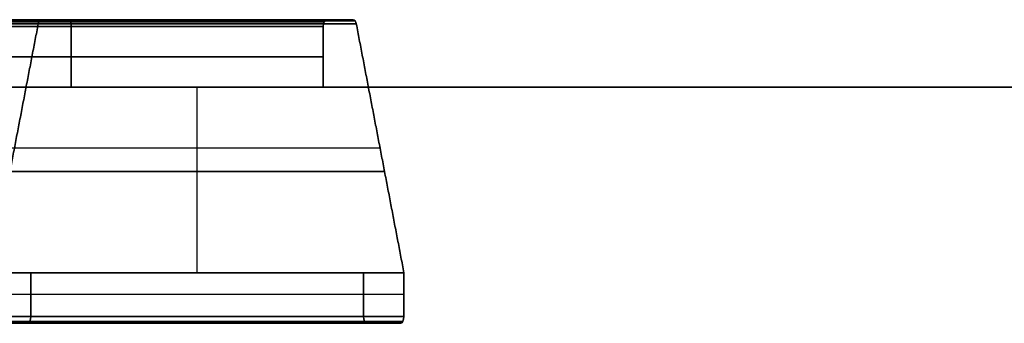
# Model space of a CAD drawing. Header units: millimetres. Extents: x -1100 to 1100, y -7 to 710.
# Tile 3 of 256: x -560 to -531, y -7 to 2. Entities that reach past the tile are written whole.
import ezdxf

# ---------------------------------------------------------------- set-up
doc = ezdxf.new("R2010")
doc.units = ezdxf.units.MM
doc.header["$MEASUREMENT"] = 0
doc.layers.add('IGES LEVEL 17', color=7, linetype='Continuous')
doc.layers.add('IGES LEVEL 3', color=7, linetype='Continuous')

msp = doc.modelspace()

# ---------------------------------------------------------------- linework, layer by layer
at = {"layer": 'IGES LEVEL 17', "extrusion": (0.877896, 0, 0.478852)}
for centre, start, end in [((1.8, 4.607, -634.698), 0, 68.1986), ((1.8, 2.942, -634.698), 270, 0), ((1.8, -13.058, -634.698), 0, 90), ((1.8, -14.723, -634.698), 291.8014, 0), ((-6.8, 5.442, -634.698), 180, 270), ((-6.8, -15.558, -634.698), 90, 180), ((-6.8, -17.658, -634.698), 180, 270)]:
    msp.add_arc(centre, 0.2, start, end, dxfattribs=at)
at = {"layer": 'IGES LEVEL 17', "color": 253, "extrusion": (0.877896, 0, 0.478852)}
for centre, start, end in [((1.8, 4.607, -634.698), 0, 68.1986), ((1.8, 4.607, -634.698), 0, 68.1986), ((1.8, 2.942, -634.698), 270, 0), ((1.8, 2.942, -634.698), 270, 0), ((1.8, -13.058, -634.698), 0, 90), ((1.8, -13.058, -634.698), 0, 90), ((1.8, -14.723, -634.698), 291.8014, 0), ((1.8, -14.723, -634.698), 291.8014, 0), ((-6.8, 5.442, -634.698), 180, 270), ((-6.8, 5.442, -634.698), 180, 270), ((-6.8, -15.558, -634.698), 90, 180), ((-6.8, -15.558, -634.698), 90, 180), ((-6.8, -17.658, -634.698), 180, 270), ((-6.8, -17.658, -634.698), 180, 270)]:
    msp.add_arc(centre, 0.2, start, end, dxfattribs=at)
at = {"layer": 'IGES LEVEL 17', "extrusion": (0.877896, 0, -0.478852)}
for centre, start, end in [((1.8, -4.607, -634.698), 291.8014, 0), ((1.8, -2.942, -634.698), 0, 90), ((1.8, 13.058, -634.698), 270, 0), ((1.8, 14.723, -634.698), 0, 68.1986), ((-6.8, -5.442, -634.698), 90, 180), ((-6.8, 15.558, -634.698), 180, 270), ((-6.8, 17.658, -634.698), 90, 180)]:
    msp.add_arc(centre, 0.2, start, end, dxfattribs=at)
at = {"layer": 'IGES LEVEL 17', "color": 253, "extrusion": (0.877896, 0, -0.478852)}
for centre, start, end in [((1.8, -4.607, -634.698), 291.8014, 0), ((1.8, -4.607, -634.698), 291.8014, 0), ((1.8, -2.942, -634.698), 0, 90), ((1.8, -2.942, -634.698), 0, 90), ((1.8, 13.058, -634.698), 270, 0), ((1.8, 13.058, -634.698), 270, 0), ((1.8, 14.723, -634.698), 0, 68.1986), ((1.8, 14.723, -634.698), 0, 68.1986), ((-6.8, -5.442, -634.698), 90, 180), ((-6.8, -5.442, -634.698), 90, 180), ((-6.8, 15.558, -634.698), 180, 270), ((-6.8, 15.558, -634.698), 180, 270), ((-6.8, 17.658, -634.698), 90, 180), ((-6.8, 17.658, -634.698), 90, 180)]:
    msp.add_arc(centre, 0.2, start, end, dxfattribs=at)
at = {"layer": 'IGES LEVEL 17'}
for points in [[(-616.556, 1.874, -330.845), (-588.025, 1.874, -315.282), (-559.493, 1.874, -299.719)], [(-559.493, 1.874, 299.719), (-588.025, 1.874, 315.282), (-616.556, 1.874, 330.845)], [(-559.404, 2, -299.882), (-587.936, 2, -315.445), (-616.467, 2, -331.008)], [(-616.467, 2, 331.008), (-587.936, 2, 315.445), (-559.404, 2, 299.882)], [(-615.67, 2, -332.469), (-587.139, 2, -316.906), (-558.607, 2, -301.344)], [(-558.607, 2, 301.344), (-587.139, 2, 316.906), (-615.67, 2, 332.469)], [(-558.511, 1.8, -301.519), (-587.043, 1.8, -317.082), (-615.574, 1.8, -332.645)], [(-615.574, 1.8, 332.645), (-587.043, 1.8, 317.082), (-558.511, 1.8, 301.519)], [(-608.104, 1.8, -346.34), (-579.573, 1.8, -330.777), (-551.041, 1.8, -315.214)], [(-551.041, 1.8, 315.214), (-579.573, 1.8, 330.777), (-608.104, 1.8, 346.34)], [(-550.945, 2, -315.39), (-579.477, 2, -330.953), (-608.009, 2, -346.515)], [(-608.009, 2, 346.515), (-579.477, 2, 330.953), (-550.945, 2, 315.39)], [(-607.212, 2, -347.977), (-578.68, 2, -332.414), (-550.148, 2, -316.851)], [(-550.148, 2, 316.851), (-578.68, 2, 332.414), (-607.212, 2, 347.977)], [(-550.059, 1.874, -317.014), (-578.591, 1.874, -332.577), (-607.123, 1.874, -348.14)], [(-607.123, 1.874, 348.14), (-578.591, 1.874, 332.577), (-550.059, 1.874, 317.014)], [(-559.493, 1.874, -299.719), (-560.199, -1.813, -298.425), (-560.906, -5.5, -297.13)], [(-560.906, -5.5, 297.13), (-560.199, -1.813, 298.425), (-559.493, 1.874, 299.719)], [(-558.607, 2, -301.344), (-559.006, 2, -300.613), (-559.404, 2, -299.882)], [(-559.404, 2, 299.882), (-559.006, 2, 300.613), (-558.607, 2, 301.344)], [(-558.511, 0, -301.519), (-558.511, 0.9, -301.519), (-558.511, 1.8, -301.519)], [(-558.511, 1.8, 301.519), (-558.511, 0.9, 301.519), (-558.511, 0, 301.519)], [(-551.041, 1.8, -315.214), (-551.041, 0.9, -315.214), (-551.041, 0, -315.214)], [(-551.041, 0, 315.214), (-551.041, 0.9, 315.214), (-551.041, 1.8, 315.214)], [(-550.148, 2, -316.851), (-550.547, 2, -316.121), (-550.945, 2, -315.39)], [(-550.945, 2, 315.39), (-550.547, 2, 316.121), (-550.148, 2, 316.851)], [(-548.647, -5.5, -319.604), (-549.353, -1.813, -318.309), (-550.059, 1.874, -317.014)], [(-550.059, 1.874, 317.014), (-549.353, -1.813, 318.309), (-548.647, -5.5, 319.604)], [(-615.574, 0, -332.645), (-587.043, 0, -317.082), (-558.511, 0, -301.519)], [(-608.104, 0, -346.34), (-579.573, 0, -330.777), (-551.041, 0, -315.214)], [(-551.041, 0, -315.214), (-554.776, 0, -308.367), (-558.511, 0, -301.519)], [(-615.574, 0, 332.645), (-587.043, 0, 317.082), (-558.511, 0, 301.519)], [(-608.104, 0, 346.34), (-579.573, 0, 330.777), (-551.041, 0, 315.214)], [(-558.511, 0, 301.519), (-554.776, 0, 308.367), (-551.041, 0, 315.214)], [(-616.772, -5.5, -330.45), (-588.24, -5.5, -314.887), (-559.708, -5.5, -299.324)], [(-616.772, -5.5, 330.45), (-588.24, -5.5, 314.887), (-559.708, -5.5, 299.324)], [(-606.907, -5.5, -348.535), (-578.376, -5.5, -332.972), (-549.844, -5.5, -317.409)], [(-606.907, -5.5, 348.535), (-578.376, -5.5, 332.972), (-549.844, -5.5, 317.409)], [(-605.71, -5.5, -350.729), (-577.179, -5.5, -335.167), (-548.647, -5.5, -319.604)], [(-605.71, -5.5, 350.729), (-577.179, -5.5, 335.167), (-548.647, -5.5, 319.604)], [(-559.708, -6.8, -299.324), (-559.708, -6.15, -299.324), (-559.708, -5.5, -299.324)], [(-559.708, -5.5, -299.324), (-554.776, -5.5, -308.367), (-549.844, -5.5, -317.409)], [(-549.844, -5.5, 317.409), (-554.776, -5.5, 308.367), (-559.708, -5.5, 299.324)], [(-559.708, -5.5, 299.324), (-559.708, -6.15, 299.324), (-559.708, -6.8, 299.324)], [(-549.844, -5.5, -317.409), (-549.844, -6.15, -317.409), (-549.844, -6.8, -317.409)], [(-549.844, -6.8, 317.409), (-549.844, -6.15, 317.409), (-549.844, -5.5, 317.409)], [(-548.647, -6.8, -319.604), (-548.647, -6.15, -319.604), (-548.647, -5.5, -319.604)], [(-548.647, -5.5, 319.604), (-548.647, -6.15, 319.604), (-548.647, -6.8, 319.604)], [(-559.804, -7, -299.149), (-588.336, -7, -314.712), (-616.867, -7, -330.274)], [(-616.867, -7, 330.274), (-588.336, -7, 314.712), (-559.804, -7, 299.149)], [(-616.772, -6.8, -330.45), (-588.24, -6.8, -314.887), (-559.708, -6.8, -299.324)], [(-559.708, -6.8, 299.324), (-588.24, -6.8, 314.887), (-616.772, -6.8, 330.45)], [(-549.844, -6.8, -317.409), (-578.376, -6.8, -332.972), (-606.907, -6.8, -348.535)], [(-606.907, -6.8, 348.535), (-578.376, -6.8, 332.972), (-549.844, -6.8, 317.409)], [(-606.811, -7, -348.71), (-578.28, -7, -333.147), (-549.748, -7, -317.585)], [(-549.748, -7, 317.585), (-578.28, -7, 333.147), (-606.811, -7, 348.71)], [(-548.743, -7, -319.428), (-577.274, -7, -334.991), (-605.806, -7, -350.554)], [(-605.806, -7, 350.554), (-577.274, -7, 334.991), (-548.743, -7, 319.428)], [(-605.71, -6.8, -350.729), (-577.179, -6.8, -335.167), (-548.647, -6.8, -319.604)], [(-548.647, -6.8, 319.604), (-577.179, -6.8, 335.167), (-605.71, -6.8, 350.729)], [(-560.81, -7, -297.305), (-560.307, -7, -298.227), (-559.804, -7, -299.149)], [(-559.804, -7, 299.149), (-560.307, -7, 298.227), (-560.81, -7, 297.305)], [(-549.748, -7, -317.585), (-549.245, -7, -318.506), (-548.743, -7, -319.428)], [(-548.743, -7, 319.428), (-549.245, -7, 318.506), (-549.748, -7, 317.585)]]:
    msp.add_open_spline(points, degree=2, dxfattribs=at)
at = {"layer": 'IGES LEVEL 17', "color": 253}
for points in [[(-616.556, 1.874, -330.845), (-588.025, 1.874, -315.282), (-559.493, 1.874, -299.719)], [(-616.556, 1.874, -330.845), (-588.025, 1.874, -315.282), (-559.493, 1.874, -299.719)], [(-559.493, 1.874, 299.719), (-588.025, 1.874, 315.282), (-616.556, 1.874, 330.845)], [(-559.493, 1.874, 299.719), (-588.025, 1.874, 315.282), (-616.556, 1.874, 330.845)], [(-616.521, 1.966, -330.909), (-587.989, 1.966, -315.347), (-559.458, 1.966, -299.784)], [(-616.521, 1.966, 330.909), (-587.989, 1.966, 315.347), (-559.458, 1.966, 299.784)], [(-559.404, 2, -299.882), (-587.936, 2, -315.445), (-616.467, 2, -331.008)], [(-559.404, 2, -299.882), (-587.936, 2, -315.445), (-616.467, 2, -331.008)], [(-616.467, 2, 331.008), (-587.936, 2, 315.445), (-559.404, 2, 299.882)], [(-616.467, 2, 331.008), (-587.936, 2, 315.445), (-559.404, 2, 299.882)], [(-616.069, 2, -331.738), (-587.537, 2, -316.176), (-559.006, 2, -300.613)], [(-616.069, 2, 331.738), (-587.537, 2, 316.176), (-559.006, 2, 300.613)], [(-615.67, 2, -332.469), (-587.139, 2, -316.906), (-558.607, 2, -301.344)], [(-615.67, 2, -332.469), (-587.139, 2, -316.906), (-558.607, 2, -301.344)], [(-558.607, 2, 301.344), (-587.139, 2, 316.906), (-615.67, 2, 332.469)], [(-558.607, 2, 301.344), (-587.139, 2, 316.906), (-615.67, 2, 332.469)], [(-615.61, 1.955, -332.58), (-587.078, 1.955, -317.018), (-558.546, 1.955, -301.455)], [(-615.603, 1.941, 332.593), (-587.071, 1.941, 317.03), (-558.539, 1.941, 301.468)], [(-558.511, 1.8, -301.519), (-587.043, 1.8, -317.082), (-615.574, 1.8, -332.645)], [(-558.511, 1.8, -301.519), (-587.043, 1.8, -317.082), (-615.574, 1.8, -332.645)], [(-615.574, 1.8, 332.645), (-587.043, 1.8, 317.082), (-558.511, 1.8, 301.519)], [(-615.574, 1.8, 332.645), (-587.043, 1.8, 317.082), (-558.511, 1.8, 301.519)], [(-608.104, 1.8, -346.34), (-579.573, 1.8, -330.777), (-551.041, 1.8, -315.214)], [(-608.104, 1.8, -346.34), (-579.573, 1.8, -330.777), (-551.041, 1.8, -315.214)], [(-551.041, 1.8, 315.214), (-579.573, 1.8, 330.777), (-608.104, 1.8, 346.34)], [(-551.041, 1.8, 315.214), (-579.573, 1.8, 330.777), (-608.104, 1.8, 346.34)], [(-608.076, 1.941, -346.391), (-579.545, 1.941, -330.829), (-551.013, 1.941, -315.266)], [(-608.069, 1.955, 346.404), (-579.538, 1.955, 330.841), (-551.006, 1.955, 315.279)], [(-550.945, 2, -315.39), (-579.477, 2, -330.953), (-608.009, 2, -346.515)], [(-550.945, 2, -315.39), (-579.477, 2, -330.953), (-608.009, 2, -346.515)], [(-608.009, 2, 346.515), (-579.477, 2, 330.953), (-550.945, 2, 315.39)], [(-608.009, 2, 346.515), (-579.477, 2, 330.953), (-550.945, 2, 315.39)], [(-607.61, 2, -347.246), (-579.078, 2, -331.683), (-550.547, 2, -316.121)], [(-607.61, 2, 347.246), (-579.078, 2, 331.683), (-550.547, 2, 316.121)], [(-607.212, 2, -347.977), (-578.68, 2, -332.414), (-550.148, 2, -316.851)], [(-607.212, 2, -347.977), (-578.68, 2, -332.414), (-550.148, 2, -316.851)], [(-550.148, 2, 316.851), (-578.68, 2, 332.414), (-607.212, 2, 347.977)], [(-550.148, 2, 316.851), (-578.68, 2, 332.414), (-607.212, 2, 347.977)], [(-607.158, 1.966, -348.075), (-578.626, 1.966, -332.512), (-550.095, 1.966, -316.95)], [(-607.158, 1.966, 348.075), (-578.626, 1.966, 332.512), (-550.095, 1.966, 316.95)], [(-550.059, 1.874, -317.014), (-578.591, 1.874, -332.577), (-607.123, 1.874, -348.14)], [(-550.059, 1.874, -317.014), (-578.591, 1.874, -332.577), (-607.123, 1.874, -348.14)], [(-607.123, 1.874, 348.14), (-578.591, 1.874, 332.577), (-550.059, 1.874, 317.014)], [(-607.123, 1.874, 348.14), (-578.591, 1.874, 332.577), (-550.059, 1.874, 317.014)], [(-560.906, -5.5, -297.13), (-560.199, -1.813, -298.425), (-559.493, 1.874, -299.719)], [(-559.493, 1.874, -299.719), (-560.199, -1.813, -298.425), (-560.906, -5.5, -297.13)], [(-559.493, 1.874, 299.719), (-560.199, -1.813, 298.425), (-560.906, -5.5, 297.13)], [(-560.906, -5.5, 297.13), (-560.199, -1.813, 298.425), (-559.493, 1.874, 299.719)], [(-559.404, 2, -299.882), (-559.006, 2, -300.613), (-558.607, 2, -301.344)], [(-558.607, 2, -301.344), (-559.006, 2, -300.613), (-559.404, 2, -299.882)], [(-558.607, 2, 301.344), (-559.006, 2, 300.613), (-559.404, 2, 299.882)], [(-559.404, 2, 299.882), (-559.006, 2, 300.613), (-558.607, 2, 301.344)], [(-558.511, 1.8, -301.519), (-558.511, 0.9, -301.519), (-558.511, 0, -301.519)], [(-558.511, 0, -301.519), (-558.511, 0.9, -301.519), (-558.511, 1.8, -301.519)], [(-558.511, 0, 301.519), (-558.511, 0.9, 301.519), (-558.511, 1.8, 301.519)], [(-558.511, 1.8, 301.519), (-558.511, 0.9, 301.519), (-558.511, 0, 301.519)], [(-551.041, 0, -315.214), (-551.041, 0.9, -315.214), (-551.041, 1.8, -315.214)], [(-551.041, 1.8, -315.214), (-551.041, 0.9, -315.214), (-551.041, 0, -315.214)], [(-551.041, 1.8, 315.214), (-551.041, 0.9, 315.214), (-551.041, 0, 315.214)], [(-551.041, 0, 315.214), (-551.041, 0.9, 315.214), (-551.041, 1.8, 315.214)], [(-550.945, 2, -315.39), (-550.547, 2, -316.121), (-550.148, 2, -316.851)], [(-550.148, 2, -316.851), (-550.547, 2, -316.121), (-550.945, 2, -315.39)], [(-550.148, 2, 316.851), (-550.547, 2, 316.121), (-550.945, 2, 315.39)], [(-550.945, 2, 315.39), (-550.547, 2, 316.121), (-550.148, 2, 316.851)], [(-550.059, 1.874, -317.014), (-549.353, -1.813, -318.309), (-548.647, -5.5, -319.604)], [(-548.647, -5.5, -319.604), (-549.353, -1.813, -318.309), (-550.059, 1.874, -317.014)], [(-548.647, -5.5, 319.604), (-549.353, -1.813, 318.309), (-550.059, 1.874, 317.014)], [(-550.059, 1.874, 317.014), (-549.353, -1.813, 318.309), (-548.647, -5.5, 319.604)], [(-615.574, 0.9, -332.645), (-587.043, 0.9, -317.082), (-558.511, 0.9, -301.519)], [(-558.511, 0.9, 301.519), (-587.043, 0.9, 317.082), (-615.574, 0.9, 332.645)], [(-551.041, 0.9, -315.214), (-579.573, 0.9, -330.777), (-608.104, 0.9, -346.34)], [(-608.104, 0.9, 346.34), (-579.573, 0.9, 330.777), (-551.041, 0.9, 315.214)], [(-558.511, 0, -301.519), (-587.043, 0, -317.082), (-615.574, 0, -332.645)], [(-615.574, 0, -332.645), (-587.043, 0, -317.082), (-558.511, 0, -301.519)], [(-551.041, 0, -315.214), (-579.573, 0, -330.777), (-608.104, 0, -346.34)], [(-608.104, 0, -346.34), (-579.573, 0, -330.777), (-551.041, 0, -315.214)], [(-554.776, 0, -308.367), (-568.054, 0, -315.609), (-581.333, 0, -322.852)], [(-558.511, 0, -301.519), (-554.776, 0, -308.367), (-551.041, 0, -315.214)], [(-551.041, 0, -315.214), (-554.776, 0, -308.367), (-558.511, 0, -301.519)], [(-554.776, -5.5, -308.367), (-554.776, -2.75, -308.367), (-554.776, 0, -308.367)], [(-554.776, -5.5, 308.367), (-554.776, -2.75, 308.367), (-554.776, 0, 308.367)], [(-558.511, 0, 301.519), (-587.043, 0, 317.082), (-615.574, 0, 332.645)], [(-615.574, 0, 332.645), (-587.043, 0, 317.082), (-558.511, 0, 301.519)], [(-551.041, 0, 315.214), (-579.573, 0, 330.777), (-608.104, 0, 346.34)], [(-608.104, 0, 346.34), (-579.573, 0, 330.777), (-551.041, 0, 315.214)], [(-554.776, 0, 308.367), (-568.054, 0, 315.609), (-581.333, 0, 322.852)], [(-551.041, 0, 315.214), (-554.776, 0, 308.367), (-558.511, 0, 301.519)], [(-558.511, 0, 301.519), (-554.776, 0, 308.367), (-551.041, 0, 315.214)], [(-549.353, -1.813, -318.309), (-577.885, -1.813, -333.872), (-606.416, -1.813, -349.434)], [(-549.353, -1.813, 318.309), (-577.885, -1.813, 333.872), (-606.416, -1.813, 349.434)], [(-549.222, -2.5, -318.55), (-554.776, -2.5, -308.367), (-560.331, -2.5, -298.183)], [(-560.331, -2.5, 298.183), (-554.776, -2.5, 308.367), (-549.222, -2.5, 318.55)], [(-559.708, -5.5, -299.324), (-588.24, -5.5, -314.887), (-616.772, -5.5, -330.45)], [(-616.772, -5.5, -330.45), (-588.24, -5.5, -314.887), (-559.708, -5.5, -299.324)], [(-559.708, -5.5, 299.324), (-588.24, -5.5, 314.887), (-616.772, -5.5, 330.45)], [(-616.772, -5.5, 330.45), (-588.24, -5.5, 314.887), (-559.708, -5.5, 299.324)], [(-549.844, -5.5, -317.409), (-578.376, -5.5, -332.972), (-606.907, -5.5, -348.535)], [(-606.907, -5.5, -348.535), (-578.376, -5.5, -332.972), (-549.844, -5.5, -317.409)], [(-549.844, -5.5, 317.409), (-578.376, -5.5, 332.972), (-606.907, -5.5, 348.535)], [(-606.907, -5.5, 348.535), (-578.376, -5.5, 332.972), (-549.844, -5.5, 317.409)], [(-548.647, -5.5, -319.604), (-577.179, -5.5, -335.167), (-605.71, -5.5, -350.729)], [(-605.71, -5.5, -350.729), (-577.179, -5.5, -335.167), (-548.647, -5.5, -319.604)], [(-548.647, -5.5, 319.604), (-577.179, -5.5, 335.167), (-605.71, -5.5, 350.729)], [(-605.71, -5.5, 350.729), (-577.179, -5.5, 335.167), (-548.647, -5.5, 319.604)], [(-554.776, -5.5, -308.367), (-566.979, -5.5, -315.023), (-579.182, -5.5, -321.679)], [(-554.776, -5.5, 308.367), (-566.979, -5.5, 315.023), (-579.182, -5.5, 321.679)], [(-549.844, -5.5, -317.409), (-554.776, -5.5, -308.367), (-559.708, -5.5, -299.324)], [(-559.708, -5.5, -299.324), (-559.708, -6.15, -299.324), (-559.708, -6.8, -299.324)], [(-559.708, -6.8, -299.324), (-559.708, -6.15, -299.324), (-559.708, -5.5, -299.324)], [(-559.708, -5.5, -299.324), (-554.776, -5.5, -308.367), (-549.844, -5.5, -317.409)], [(-559.708, -5.5, 299.324), (-554.776, -5.5, 308.367), (-549.844, -5.5, 317.409)], [(-559.708, -6.8, 299.324), (-559.708, -6.15, 299.324), (-559.708, -5.5, 299.324)], [(-549.844, -5.5, 317.409), (-554.776, -5.5, 308.367), (-559.708, -5.5, 299.324)], [(-559.708, -5.5, 299.324), (-559.708, -6.15, 299.324), (-559.708, -6.8, 299.324)], [(-549.844, -6.8, -317.409), (-549.844, -6.15, -317.409), (-549.844, -5.5, -317.409)], [(-549.844, -5.5, -317.409), (-549.844, -6.15, -317.409), (-549.844, -6.8, -317.409)], [(-549.844, -5.5, 317.409), (-549.844, -6.15, 317.409), (-549.844, -6.8, 317.409)], [(-549.844, -6.8, 317.409), (-549.844, -6.15, 317.409), (-549.844, -5.5, 317.409)], [(-548.647, -5.5, -319.604), (-548.647, -6.15, -319.604), (-548.647, -6.8, -319.604)], [(-548.647, -6.8, -319.604), (-548.647, -6.15, -319.604), (-548.647, -5.5, -319.604)], [(-548.647, -6.8, 319.604), (-548.647, -6.15, 319.604), (-548.647, -5.5, 319.604)], [(-548.647, -5.5, 319.604), (-548.647, -6.15, 319.604), (-548.647, -6.8, 319.604)], [(-559.708, -6.15, -299.324), (-588.24, -6.15, -314.887), (-616.772, -6.15, -330.45)], [(-559.708, -6.15, 299.324), (-588.24, -6.15, 314.887), (-616.772, -6.15, 330.45)], [(-549.844, -6.15, -317.409), (-578.376, -6.15, -332.972), (-606.907, -6.15, -348.535)], [(-549.844, -6.15, 317.409), (-578.376, -6.15, 332.972), (-606.907, -6.15, 348.535)], [(-548.647, -6.15, -319.604), (-577.179, -6.15, -335.167), (-605.71, -6.15, -350.729)], [(-548.647, -6.15, 319.604), (-577.179, -6.15, 335.167), (-605.71, -6.15, 350.729)], [(-559.804, -7, -299.149), (-588.336, -7, -314.712), (-616.867, -7, -330.274)], [(-559.804, -7, -299.149), (-588.336, -7, -314.712), (-616.867, -7, -330.274)], [(-616.867, -7, 330.274), (-588.336, -7, 314.712), (-559.804, -7, 299.149)], [(-616.867, -7, 330.274), (-588.336, -7, 314.712), (-559.804, -7, 299.149)], [(-616.807, -6.955, -330.386), (-588.275, -6.955, -314.823), (-559.743, -6.955, -299.26)], [(-616.8, -6.941, 330.398), (-588.268, -6.941, 314.836), (-559.736, -6.941, 299.273)], [(-616.772, -6.8, -330.45), (-588.24, -6.8, -314.887), (-559.708, -6.8, -299.324)], [(-616.772, -6.8, -330.45), (-588.24, -6.8, -314.887), (-559.708, -6.8, -299.324)], [(-559.708, -6.8, 299.324), (-588.24, -6.8, 314.887), (-616.772, -6.8, 330.45)], [(-559.708, -6.8, 299.324), (-588.24, -6.8, 314.887), (-616.772, -6.8, 330.45)], [(-549.844, -6.8, -317.409), (-578.376, -6.8, -332.972), (-606.907, -6.8, -348.535)], [(-549.844, -6.8, -317.409), (-578.376, -6.8, -332.972), (-606.907, -6.8, -348.535)], [(-606.907, -6.8, 348.535), (-578.376, -6.8, 332.972), (-549.844, -6.8, 317.409)], [(-606.907, -6.8, 348.535), (-578.376, -6.8, 332.972), (-549.844, -6.8, 317.409)], [(-606.879, -6.941, -348.586), (-578.348, -6.941, -333.023), (-549.816, -6.941, -317.461)], [(-606.872, -6.955, 348.599), (-578.341, -6.955, 333.036), (-549.809, -6.955, 317.473)], [(-606.811, -7, -348.71), (-578.28, -7, -333.147), (-549.748, -7, -317.585)], [(-606.811, -7, -348.71), (-578.28, -7, -333.147), (-549.748, -7, -317.585)], [(-549.748, -7, 317.585), (-578.28, -7, 333.147), (-606.811, -7, 348.71)], [(-549.748, -7, 317.585), (-578.28, -7, 333.147), (-606.811, -7, 348.71)], [(-549.245, -7, -318.506), (-577.777, -7, -334.069), (-606.309, -7, -349.632)], [(-549.245, -7, 318.506), (-577.777, -7, 334.069), (-606.309, -7, 349.632)], [(-548.743, -7, -319.428), (-577.274, -7, -334.991), (-605.806, -7, -350.554)], [(-548.743, -7, -319.428), (-577.274, -7, -334.991), (-605.806, -7, -350.554)], [(-605.806, -7, 350.554), (-577.274, -7, 334.991), (-548.743, -7, 319.428)], [(-605.806, -7, 350.554), (-577.274, -7, 334.991), (-548.743, -7, 319.428)], [(-605.745, -6.955, -350.665), (-577.214, -6.955, -335.102), (-548.682, -6.955, -319.54)], [(-605.738, -6.941, 350.678), (-577.207, -6.941, 335.115), (-548.675, -6.941, 319.552)], [(-605.71, -6.8, -350.729), (-577.179, -6.8, -335.167), (-548.647, -6.8, -319.604)], [(-605.71, -6.8, -350.729), (-577.179, -6.8, -335.167), (-548.647, -6.8, -319.604)], [(-548.647, -6.8, 319.604), (-577.179, -6.8, 335.167), (-605.71, -6.8, 350.729)], [(-548.647, -6.8, 319.604), (-577.179, -6.8, 335.167), (-605.71, -6.8, 350.729)], [(-559.804, -7, -299.149), (-560.307, -7, -298.227), (-560.81, -7, -297.305)], [(-560.81, -7, -297.305), (-560.307, -7, -298.227), (-559.804, -7, -299.149)], [(-560.81, -7, 297.305), (-560.307, -7, 298.227), (-559.804, -7, 299.149)], [(-559.804, -7, 299.149), (-560.307, -7, 298.227), (-560.81, -7, 297.305)], [(-548.743, -7, -319.428), (-549.245, -7, -318.506), (-549.748, -7, -317.585)], [(-549.748, -7, -317.585), (-549.245, -7, -318.506), (-548.743, -7, -319.428)], [(-549.748, -7, 317.585), (-549.245, -7, 318.506), (-548.743, -7, 319.428)], [(-548.743, -7, 319.428), (-549.245, -7, 318.506), (-549.748, -7, 317.585)]]:
    msp.add_open_spline(points, degree=2, dxfattribs=at)
at = {"layer": 'IGES LEVEL 3'}
for points in [[(-40.409, 0, 19.26), (-327.92, 0, 176.084), (-615.431, 0, 332.908)], [(-615.431, 0, -332.908), (-327.92, 0, -176.084), (-40.409, 0, -19.26)], [(-608.248, 0, 346.076), (-320.737, 0, 189.252), (-33.226, 0, 32.428)], [(-33.226, 0, -32.428), (-320.737, 0, -189.252), (-608.248, 0, -346.076)]]:
    msp.add_open_spline(points, degree=2, dxfattribs=at)
at = {"layer": 'IGES LEVEL 3', "color": 253}
for points in [[(-615.431, 0, 332.908), (-327.92, 0, 176.084), (-40.409, 0, 19.26)], [(-40.409, 0, 19.26), (-327.92, 0, 176.084), (-615.431, 0, 332.908)], [(-615.431, 0, -332.908), (-327.92, 0, -176.084), (-40.409, 0, -19.26)], [(-615.431, 0, -332.908), (-327.92, 0, -176.084), (-40.409, 0, -19.26)], [(-611.839, 0, 339.492), (-324.329, 0, 182.668), (-36.818, 0, 25.844)], [(-611.839, 0, -339.492), (-324.329, 0, -182.668), (-36.818, 0, -25.844)], [(-608.248, 0, 346.076), (-320.737, 0, 189.252), (-33.226, 0, 32.428)], [(-608.248, 0, 346.076), (-320.737, 0, 189.252), (-33.226, 0, 32.428)], [(-608.248, 0, -346.076), (-320.737, 0, -189.252), (-33.226, 0, -32.428)], [(-33.226, 0, -32.428), (-320.737, 0, -189.252), (-608.248, 0, -346.076)]]:
    msp.add_open_spline(points, degree=2, dxfattribs=at)

doc.saveas('drawing.dxf')
